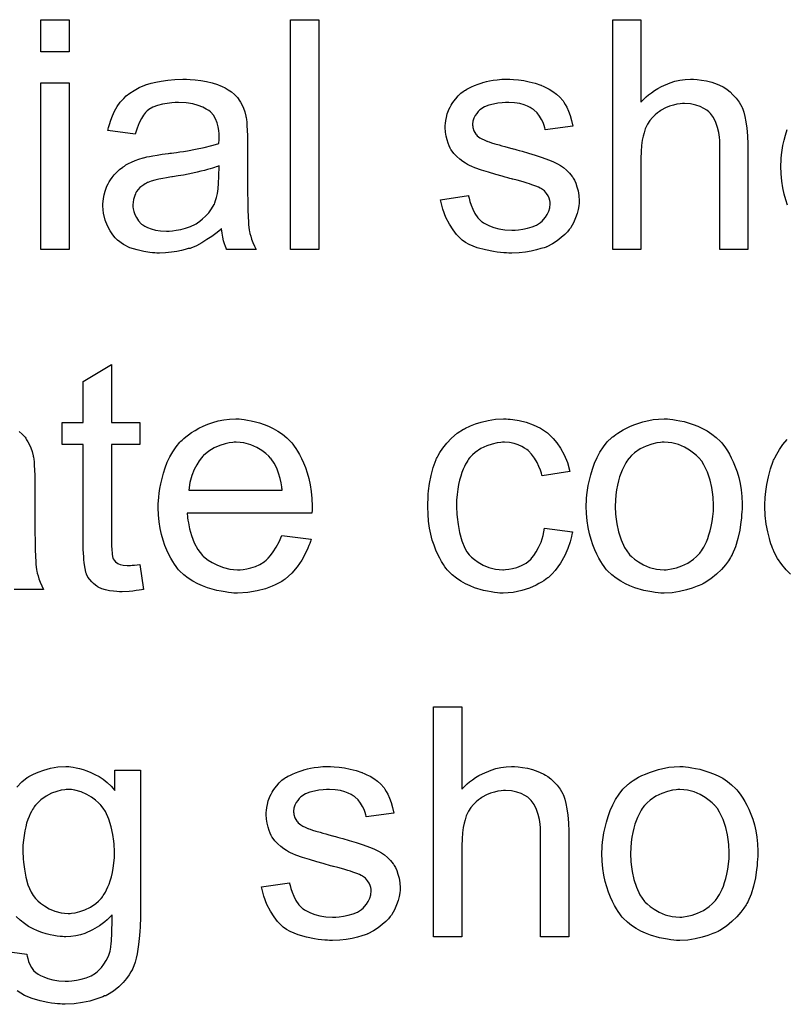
# Model space of a CAD drawing. Extents: x -1.3 to 9.2, y -4.6 to 3.5.
# Tile 94 of 215: x 5.352 to 5.619, y -2.201 to -1.858. Entities that reach past the tile are written whole.
import ezdxf

# ---------------------------------------------------------------- set-up
doc = ezdxf.new("R2010")
doc.units = 0
doc.layers.add('acc-ni-360-23-a_document', color=1, linetype='CONTINUOUS')

msp = doc.modelspace()

# ---------------------------------------------------------------- linework, layer by layer
at = {"layer": 'acc-ni-360-23-a_document', "color": 1}
for points in [[(5.369335, -1.869006), (5.3595, -1.869006), (5.3595, -1.857783), (5.369335, -1.857783), (5.369335, -1.869006)], [(5.456225, -1.937847), (5.446391, -1.937847), (5.446391, -1.857783), (5.456225, -1.857783), (5.456225, -1.937847)], [(5.568454, -1.886477), (5.56857, -1.886361), (5.568801, -1.88613), (5.569149, -1.885782), (5.569727, -1.885204), (5.570306, -1.884625), (5.571115, -1.883931), (5.572157, -1.883237), (5.573198, -1.882427), (5.574355, -1.881733), (5.575628, -1.881039), (5.578636, -1.879766), (5.580256, -1.879188), (5.581991, -1.87884), (5.583842, -1.878609), (5.585694, -1.878493), (5.586735, -1.878493), (5.588008, -1.878609), (5.589512, -1.87884), (5.591247, -1.879072), (5.593098, -1.879535), (5.59495, -1.880229), (5.596801, -1.881039), (5.597032, -1.881154), (5.597611, -1.881502), (5.598421, -1.88208), (5.599462, -1.88289), (5.600503, -1.883931), (5.60166, -1.885088), (5.602702, -1.886477), (5.603627, -1.888096), (5.603743, -1.888328), (5.603974, -1.888906), (5.604321, -1.889948), (5.604668, -1.891452), (5.605016, -1.893303), (5.605363, -1.895501), (5.605594, -1.898162), (5.60571, -1.90117), (5.60571, -1.937847), (5.595875, -1.937847), (5.595875, -1.901055), (5.595875, -1.900939), (5.595875, -1.900708), (5.595875, -1.900361), (5.595875, -1.899898), (5.59576, -1.898625), (5.595528, -1.897005), (5.595065, -1.89527), (5.594487, -1.893534), (5.593677, -1.891799), (5.592636, -1.89041), (5.59252, -1.890295), (5.592057, -1.889832), (5.591363, -1.889253), (5.590322, -1.888675), (5.589049, -1.887981), (5.587545, -1.887518), (5.585694, -1.887055), (5.583611, -1.886939), (5.582917, -1.886939), (5.582107, -1.887055), (5.58095, -1.887171), (5.579793, -1.887518), (5.578404, -1.887865), (5.577016, -1.888444), (5.575512, -1.889253), (5.575396, -1.889369), (5.574934, -1.889716), (5.574239, -1.890179), (5.573429, -1.890873), (5.572504, -1.891799), (5.571578, -1.89284), (5.570768, -1.894113), (5.570074, -1.895501), (5.569958, -1.895733), (5.569843, -1.896195), (5.569611, -1.897121), (5.569264, -1.898278), (5.568917, -1.899782), (5.568686, -1.901633), (5.56857, -1.903716), (5.568454, -1.906146), (5.568454, -1.937847), (5.55862, -1.937847), (5.55862, -1.857783), (5.568454, -1.857783), (5.568454, -1.886477)], [(5.411449, -1.878609), (5.413185, -1.878725), (5.415152, -1.878956), (5.417119, -1.879303), (5.419086, -1.879766), (5.420937, -1.880344), (5.421168, -1.88046), (5.421747, -1.880692), (5.422557, -1.881039), (5.423598, -1.881502), (5.424755, -1.882196), (5.425912, -1.88289), (5.426953, -1.883815), (5.427879, -1.884741), (5.427994, -1.884857), (5.428226, -1.885204), (5.428573, -1.885782), (5.429036, -1.886477), (5.429614, -1.887518), (5.430077, -1.888559), (5.43054, -1.889832), (5.430887, -1.891336), (5.430887, -1.891452), (5.431003, -1.891799), (5.431118, -1.892493), (5.431234, -1.893419), (5.431234, -1.894691), (5.43135, -1.896195), (5.431466, -1.898162), (5.431466, -1.900361), (5.431466, -1.91355), (5.431466, -1.913666), (5.431466, -1.914129), (5.431466, -1.914823), (5.431466, -1.915749), (5.431466, -1.91679), (5.431466, -1.918063), (5.431581, -1.92084), (5.431581, -1.923732), (5.431697, -1.926624), (5.431813, -1.927897), (5.431813, -1.929054), (5.431928, -1.930095), (5.432044, -1.930905), (5.432044, -1.931021), (5.43216, -1.931484), (5.432275, -1.932178), (5.432623, -1.933104), (5.432854, -1.934145), (5.433317, -1.935302), (5.433895, -1.936575), (5.434474, -1.937847), (5.424176, -1.937847), (5.424061, -1.937732), (5.423945, -1.937269), (5.423714, -1.93669), (5.423367, -1.935765), (5.423019, -1.934724), (5.422788, -1.933451), (5.422557, -1.932062), (5.422325, -1.930558), (5.422209, -1.930558), (5.422094, -1.93079), (5.4214, -1.931368), (5.420358, -1.932178), (5.41897, -1.933219), (5.417234, -1.934261), (5.415499, -1.935418), (5.413648, -1.936459), (5.411681, -1.937269), (5.411449, -1.937385), (5.410755, -1.9375), (5.409714, -1.937847), (5.408441, -1.938195), (5.406821, -1.938542), (5.40497, -1.938773), (5.402888, -1.939004), (5.400805, -1.93912), (5.399879, -1.93912), (5.399185, -1.939004), (5.398375, -1.939004), (5.39745, -1.938889), (5.395367, -1.938542), (5.393053, -1.937963), (5.390508, -1.937153), (5.388194, -1.935996), (5.386111, -1.934492), (5.38588, -1.934261), (5.385301, -1.933682), (5.384491, -1.932641), (5.383566, -1.931253), (5.38264, -1.929517), (5.38183, -1.92755), (5.381252, -1.92512), (5.381136, -1.923963), (5.38102, -1.922575), (5.38102, -1.922344), (5.38102, -1.921881), (5.381136, -1.921071), (5.381252, -1.92003), (5.381483, -1.918757), (5.38183, -1.917484), (5.382293, -1.916096), (5.382872, -1.914823), (5.382987, -1.914707), (5.383219, -1.914245), (5.383681, -1.91355), (5.38426, -1.912741), (5.384954, -1.911815), (5.38588, -1.910889), (5.386805, -1.909964), (5.387962, -1.909154), (5.388078, -1.909038), (5.388541, -1.908807), (5.389119, -1.908344), (5.390045, -1.907881), (5.391086, -1.907418), (5.392359, -1.90684), (5.393632, -1.906377), (5.395136, -1.905914), (5.395251, -1.905914), (5.395714, -1.905799), (5.396408, -1.905567), (5.397334, -1.905451), (5.398491, -1.90522), (5.399995, -1.904989), (5.401731, -1.904641), (5.403813, -1.90441), (5.403929, -1.90441), (5.404392, -1.904294), (5.40497, -1.904294), (5.40578, -1.904179), (5.406706, -1.904063), (5.407863, -1.903832), (5.409135, -1.903716), (5.410524, -1.903485), (5.413301, -1.902906), (5.416309, -1.902328), (5.41897, -1.901633), (5.420243, -1.901286), (5.4214, -1.900939), (5.4214, -1.900823), (5.4214, -1.900592), (5.421515, -1.899898), (5.421515, -1.899088), (5.421515, -1.898625), (5.421515, -1.898394), (5.421515, -1.898278), (5.421515, -1.898162), (5.421515, -1.897468), (5.4214, -1.896311), (5.421168, -1.895038), (5.420821, -1.89365), (5.420243, -1.892262), (5.419548, -1.890989), (5.418623, -1.889948), (5.418507, -1.889832), (5.417929, -1.889369), (5.417003, -1.888906), (5.415846, -1.888212), (5.414226, -1.887634), (5.412375, -1.887055), (5.410061, -1.886708), (5.4074, -1.886592), (5.406243, -1.886592), (5.405086, -1.886708), (5.403466, -1.886939), (5.401846, -1.887171), (5.400111, -1.887634), (5.398491, -1.888212), (5.397103, -1.889022), (5.396987, -1.889138), (5.396524, -1.889485), (5.395946, -1.890063), (5.395251, -1.890989), (5.394557, -1.892146), (5.393747, -1.89365), (5.393053, -1.895501), (5.392359, -1.897584), (5.382756, -1.896311), (5.382756, -1.896195), (5.382872, -1.89608), (5.382872, -1.895733), (5.382987, -1.89527), (5.383334, -1.894228), (5.383797, -1.892724), (5.384376, -1.89122), (5.38507, -1.889601), (5.385995, -1.887981), (5.387037, -1.886477), (5.387152, -1.886361), (5.387615, -1.885898), (5.388309, -1.885204), (5.389235, -1.884278), (5.390508, -1.883353), (5.392012, -1.882427), (5.393747, -1.881386), (5.395714, -1.880576), (5.39583, -1.880576), (5.395946, -1.88046), (5.396293, -1.880344), (5.396756, -1.880229), (5.397913, -1.879882), (5.399532, -1.879535), (5.401383, -1.879188), (5.403698, -1.87884), (5.406127, -1.878609), (5.408904, -1.878493), (5.410177, -1.878493), (5.411449, -1.878609)], [(5.524025, -1.878609), (5.525761, -1.878725), (5.527612, -1.878956), (5.529579, -1.879419), (5.531662, -1.879882), (5.533629, -1.880576), (5.533744, -1.880576), (5.53386, -1.880692), (5.534439, -1.880923), (5.535364, -1.881386), (5.536521, -1.881964), (5.537794, -1.882774), (5.539066, -1.8837), (5.540224, -1.884741), (5.541265, -1.885898), (5.541381, -1.886014), (5.541612, -1.886477), (5.542075, -1.887286), (5.542653, -1.888212), (5.543232, -1.889601), (5.54381, -1.891105), (5.544273, -1.89284), (5.544736, -1.894807), (5.535133, -1.89608), (5.535133, -1.895848), (5.535017, -1.895386), (5.534786, -1.894576), (5.534439, -1.893534), (5.53386, -1.892493), (5.533166, -1.891336), (5.532356, -1.890179), (5.531199, -1.889138), (5.531083, -1.889022), (5.53062, -1.888791), (5.529926, -1.888328), (5.528885, -1.887865), (5.527728, -1.887402), (5.526224, -1.886939), (5.524373, -1.886708), (5.522406, -1.886592), (5.521249, -1.886592), (5.520092, -1.886708), (5.518588, -1.886824), (5.517083, -1.887171), (5.515464, -1.887518), (5.51396, -1.888096), (5.512687, -1.888906), (5.512571, -1.889022), (5.512224, -1.889253), (5.511761, -1.889716), (5.511298, -1.89041), (5.51072, -1.891105), (5.510257, -1.89203), (5.50991, -1.893072), (5.509794, -1.894113), (5.509794, -1.894228), (5.509794, -1.89446), (5.50991, -1.894807), (5.50991, -1.89527), (5.510257, -1.896427), (5.510951, -1.897584), (5.511067, -1.897699), (5.511183, -1.897815), (5.511414, -1.898162), (5.511877, -1.898509), (5.51234, -1.898857), (5.513034, -1.899319), (5.513844, -1.899666), (5.51477, -1.900129), (5.514885, -1.900129), (5.515117, -1.900245), (5.515579, -1.900361), (5.516389, -1.900708), (5.517546, -1.901055), (5.51905, -1.901402), (5.519976, -1.901749), (5.521017, -1.90198), (5.522174, -1.902328), (5.523447, -1.902675), (5.523563, -1.902675), (5.52391, -1.90279), (5.524488, -1.902906), (5.525182, -1.903137), (5.525992, -1.903369), (5.527034, -1.9036), (5.529232, -1.904294), (5.531662, -1.904989), (5.534091, -1.905799), (5.53629, -1.906608), (5.537215, -1.906956), (5.538025, -1.907303), (5.538257, -1.907418), (5.538719, -1.90765), (5.539414, -1.907997), (5.540455, -1.908575), (5.541496, -1.90927), (5.542538, -1.910195), (5.543579, -1.911236), (5.544504, -1.912393), (5.54462, -1.912509), (5.544851, -1.912972), (5.545314, -1.913666), (5.545777, -1.914707), (5.546124, -1.91598), (5.546587, -1.917369), (5.546818, -1.918988), (5.546934, -1.92084), (5.546934, -1.921071), (5.546934, -1.921649), (5.546818, -1.922575), (5.546587, -1.923848), (5.54624, -1.925236), (5.545661, -1.92674), (5.544967, -1.928476), (5.544042, -1.930095), (5.543926, -1.930327), (5.543463, -1.93079), (5.542885, -1.9316), (5.541959, -1.932525), (5.540686, -1.933566), (5.539298, -1.934724), (5.537678, -1.935765), (5.535711, -1.936806), (5.535596, -1.936806), (5.53548, -1.936922), (5.534786, -1.937153), (5.533629, -1.9375), (5.532124, -1.937963), (5.530273, -1.938426), (5.528191, -1.938773), (5.525992, -1.939004), (5.523447, -1.93912), (5.522406, -1.93912), (5.521596, -1.939004), (5.52067, -1.939004), (5.519513, -1.938889), (5.518356, -1.938773), (5.517083, -1.938542), (5.514307, -1.937963), (5.511414, -1.937153), (5.508637, -1.935996), (5.507365, -1.935302), (5.506208, -1.934492), (5.506092, -1.934376), (5.505976, -1.934261), (5.505282, -1.933566), (5.504241, -1.932525), (5.503084, -1.930905), (5.501811, -1.928938), (5.500538, -1.926624), (5.499497, -1.923732), (5.498687, -1.920492), (5.508406, -1.918988), (5.508406, -1.919104), (5.508406, -1.91922), (5.508637, -1.919914), (5.508869, -1.921071), (5.509332, -1.922344), (5.50991, -1.923732), (5.510604, -1.925236), (5.511646, -1.92674), (5.512918, -1.928013), (5.51315, -1.928129), (5.513613, -1.928476), (5.514538, -1.928938), (5.515695, -1.929517), (5.517199, -1.930095), (5.518935, -1.930558), (5.521017, -1.930905), (5.523447, -1.931021), (5.524604, -1.931021), (5.525761, -1.930905), (5.527265, -1.930674), (5.528885, -1.930327), (5.53062, -1.929864), (5.532124, -1.929286), (5.533513, -1.92836), (5.533629, -1.928244), (5.534091, -1.927897), (5.534554, -1.927319), (5.535248, -1.926509), (5.535827, -1.925583), (5.536405, -1.924426), (5.536752, -1.923269), (5.536868, -1.921881), (5.536868, -1.921765), (5.536868, -1.921302), (5.536752, -1.920724), (5.536521, -1.919914), (5.536174, -1.919104), (5.535596, -1.918294), (5.534901, -1.917369), (5.53386, -1.916674), (5.533744, -1.916559), (5.533397, -1.916443), (5.532819, -1.916096), (5.531893, -1.915749), (5.530505, -1.915286), (5.529695, -1.914939), (5.528769, -1.914707), (5.527728, -1.91436), (5.526571, -1.914013), (5.525298, -1.913666), (5.523794, -1.913319), (5.523678, -1.913319), (5.523331, -1.913203), (5.522753, -1.913088), (5.522059, -1.912856), (5.521133, -1.912625), (5.520092, -1.912278), (5.517893, -1.911699), (5.515348, -1.910889), (5.512918, -1.910195), (5.510604, -1.909385), (5.509563, -1.908922), (5.508753, -1.908575), (5.508522, -1.90846), (5.508059, -1.908228), (5.507365, -1.907765), (5.506439, -1.907187), (5.505398, -1.906377), (5.504356, -1.905451), (5.503315, -1.90441), (5.50239, -1.903137), (5.502274, -1.903022), (5.502042, -1.902559), (5.501695, -1.901749), (5.501348, -1.900823), (5.501001, -1.899666), (5.500654, -1.898278), (5.500423, -1.89689), (5.500307, -1.89527), (5.500307, -1.895038), (5.500307, -1.894576), (5.500423, -1.893881), (5.500538, -1.89284), (5.50077, -1.891799), (5.501001, -1.890526), (5.501464, -1.889369), (5.502042, -1.888096), (5.502158, -1.887981), (5.50239, -1.887518), (5.502737, -1.886939), (5.503315, -1.88613), (5.504009, -1.88532), (5.504819, -1.884278), (5.505745, -1.883353), (5.506902, -1.882543), (5.507018, -1.882427), (5.507365, -1.882311), (5.507828, -1.881964), (5.508522, -1.881617), (5.509447, -1.881154), (5.510489, -1.880692), (5.511761, -1.880229), (5.51315, -1.879766), (5.513381, -1.87965), (5.513844, -1.879535), (5.514654, -1.879303), (5.515695, -1.879072), (5.516968, -1.87884), (5.518356, -1.878725), (5.519976, -1.878493), (5.522753, -1.878493), (5.524025, -1.878609)], [(5.369335, -1.937847), (5.3595, -1.937847), (5.3595, -1.879766), (5.369335, -1.879766), (5.369335, -1.937847)], [(5.619478, -1.922344), (5.6189, -1.920492), (5.618321, -1.918525), (5.617858, -1.916327), (5.617511, -1.914013), (5.61728, -1.911468), (5.617164, -1.908807), (5.617164, -1.908575), (5.617164, -1.908112), (5.61728, -1.907303), (5.61728, -1.906146), (5.617395, -1.904873), (5.617627, -1.903253), (5.617858, -1.901633), (5.618321, -1.899782), (5.618784, -1.897931), (5.619362, -1.895964)], [(5.421515, -1.908691), (5.4214, -1.908691), (5.421284, -1.908807), (5.420937, -1.908922), (5.420474, -1.909038), (5.419895, -1.90927), (5.419201, -1.909501), (5.418391, -1.909732), (5.417466, -1.909964), (5.416425, -1.910311), (5.415152, -1.910542), (5.413879, -1.910889), (5.412375, -1.911236), (5.410755, -1.911583), (5.409135, -1.911931), (5.407284, -1.912162), (5.405317, -1.912509), (5.405086, -1.912509), (5.404392, -1.912625), (5.403235, -1.912856), (5.401962, -1.913088), (5.400574, -1.913319), (5.399185, -1.913666), (5.397913, -1.914013), (5.396756, -1.914476), (5.39664, -1.914476), (5.396293, -1.914707), (5.39583, -1.914939), (5.395367, -1.915286), (5.393979, -1.916211), (5.392822, -1.9176), (5.392822, -1.917716), (5.39259, -1.917947), (5.392475, -1.91841), (5.392243, -1.918988), (5.392012, -1.919682), (5.39178, -1.920377), (5.391665, -1.921302), (5.391549, -1.922228), (5.391549, -1.922344), (5.391549, -1.922922), (5.391665, -1.923616), (5.391896, -1.924542), (5.392243, -1.925583), (5.392822, -1.926624), (5.393516, -1.927782), (5.394441, -1.928823), (5.394557, -1.928938), (5.39502, -1.92917), (5.395714, -1.929633), (5.39664, -1.930095), (5.397913, -1.930558), (5.399417, -1.931021), (5.401152, -1.931253), (5.403235, -1.931368), (5.40416, -1.931368), (5.405317, -1.931253), (5.40659, -1.931021), (5.40821, -1.93079), (5.40983, -1.930327), (5.411565, -1.929748), (5.413301, -1.928938), (5.413532, -1.928823), (5.413995, -1.928476), (5.414805, -1.927897), (5.41573, -1.927087), (5.416772, -1.926162), (5.417929, -1.925005), (5.418854, -1.923616), (5.41978, -1.922112), (5.419895, -1.921996), (5.420011, -1.921534), (5.420243, -1.920724), (5.42059, -1.919682), (5.420937, -1.918294), (5.421168, -1.916674), (5.421284, -1.914707), (5.4214, -1.912393), (5.421515, -1.908691)], [(5.384029, -1.998058), (5.393979, -1.998058), (5.393979, -2.005694), (5.384029, -2.005694), (5.384029, -2.039825), (5.384029, -2.040057), (5.384029, -2.04052), (5.384029, -2.041214), (5.384144, -2.042024), (5.38426, -2.043875), (5.384376, -2.044685), (5.384491, -2.045263), (5.384607, -2.045495), (5.384954, -2.045957), (5.385417, -2.046536), (5.386227, -2.047114), (5.386458, -2.04723), (5.387037, -2.047462), (5.388078, -2.047693), (5.389582, -2.047809), (5.390739, -2.047809), (5.391318, -2.047693), (5.392127, -2.047693), (5.393053, -2.047577), (5.393979, -2.047462), (5.395251, -2.056139), (5.39502, -2.056139), (5.394557, -2.056255), (5.393747, -2.05637), (5.392706, -2.056486), (5.391549, -2.056718), (5.390276, -2.056833), (5.387731, -2.056949), (5.386805, -2.056949), (5.38588, -2.056833), (5.384723, -2.056718), (5.383334, -2.056602), (5.381946, -2.056255), (5.380673, -2.055908), (5.3794, -2.055329), (5.379285, -2.055213), (5.378938, -2.054982), (5.378475, -2.054635), (5.377781, -2.054057), (5.377202, -2.053478), (5.376508, -2.052668), (5.375814, -2.051858), (5.375351, -2.050817), (5.375351, -2.050701), (5.37512, -2.050238), (5.375004, -2.049428), (5.374773, -2.048271), (5.374541, -2.046767), (5.374425, -2.045842), (5.374425, -2.044801), (5.37431, -2.043528), (5.374194, -2.042255), (5.374194, -2.040867), (5.374194, -2.039247), (5.374194, -2.005694), (5.366905, -2.005694), (5.366905, -1.998058), (5.374194, -1.998058), (5.374194, -1.983711), (5.384029, -1.97781), (5.384029, -1.998058)], [(5.429383, -1.996901), (5.430309, -1.997016), (5.431466, -1.997248), (5.432738, -1.997479), (5.434242, -1.997826), (5.435631, -1.998173), (5.437251, -1.998752), (5.438755, -1.99933), (5.440374, -2.00014), (5.441994, -2.001066), (5.443614, -2.002107), (5.445118, -2.00338), (5.446507, -2.004768), (5.446622, -2.004884), (5.446854, -2.005115), (5.447201, -2.005578), (5.447663, -2.006272), (5.448242, -2.007082), (5.44882, -2.008008), (5.449515, -2.009165), (5.450209, -2.010553), (5.450903, -2.012057), (5.451597, -2.013677), (5.452176, -2.015528), (5.452754, -2.017495), (5.453217, -2.019694), (5.453564, -2.022008), (5.453796, -2.024437), (5.453911, -2.027098), (5.453911, -2.027214), (5.453911, -2.027677), (5.453911, -2.028487), (5.453796, -2.029644), (5.410408, -2.029644), (5.410408, -2.029759), (5.410408, -2.030107), (5.410524, -2.030569), (5.410524, -2.031264), (5.41064, -2.032073), (5.410871, -2.032999), (5.411218, -2.035082), (5.411912, -2.037396), (5.412838, -2.039941), (5.41411, -2.042255), (5.41573, -2.044338), (5.415846, -2.044338), (5.415962, -2.044569), (5.416656, -2.045148), (5.417697, -2.045957), (5.419086, -2.046767), (5.420937, -2.047693), (5.423019, -2.048503), (5.425333, -2.049081), (5.426606, -2.049197), (5.427994, -2.049313), (5.42892, -2.049313), (5.429961, -2.049197), (5.431234, -2.048966), (5.432623, -2.048619), (5.434242, -2.048156), (5.435746, -2.047462), (5.437251, -2.046536), (5.437366, -2.04642), (5.437945, -2.045957), (5.438639, -2.045263), (5.439449, -2.044338), (5.440374, -2.043065), (5.441416, -2.041445), (5.442457, -2.039594), (5.443383, -2.037396), (5.453564, -2.038668), (5.453564, -2.038784), (5.453449, -2.039015), (5.453333, -2.039478), (5.453101, -2.040172), (5.452754, -2.040867), (5.452407, -2.041792), (5.451482, -2.043759), (5.450325, -2.045957), (5.448705, -2.048271), (5.446854, -2.05047), (5.44454, -2.052552), (5.444424, -2.052552), (5.444193, -2.052784), (5.443845, -2.053015), (5.443383, -2.053362), (5.442688, -2.053709), (5.441994, -2.054057), (5.441069, -2.054519), (5.440027, -2.054982), (5.43887, -2.055445), (5.437713, -2.055908), (5.434821, -2.056602), (5.431581, -2.05718), (5.427994, -2.057412), (5.426722, -2.057412), (5.425912, -2.057296), (5.424871, -2.05718), (5.423598, -2.056949), (5.422209, -2.056718), (5.420705, -2.056486), (5.417466, -2.055561), (5.41573, -2.054866), (5.41411, -2.054172), (5.412375, -2.053247), (5.410755, -2.052205), (5.409251, -2.051048), (5.407747, -2.04966), (5.407631, -2.049544), (5.4074, -2.049313), (5.407053, -2.04885), (5.40659, -2.048156), (5.406011, -2.047346), (5.405433, -2.04642), (5.404739, -2.045263), (5.404045, -2.043991), (5.40335, -2.042486), (5.402656, -2.040867), (5.402078, -2.039015), (5.401499, -2.037049), (5.401036, -2.034966), (5.400689, -2.032652), (5.400458, -2.030222), (5.400342, -2.027677), (5.400342, -2.027561), (5.400342, -2.026983), (5.400342, -2.026289), (5.400458, -2.025247), (5.400574, -2.023975), (5.400689, -2.022586), (5.400921, -2.020966), (5.401268, -2.019347), (5.402193, -2.015644), (5.402772, -2.013793), (5.403466, -2.011826), (5.404392, -2.009975), (5.405433, -2.008239), (5.40659, -2.006504), (5.407863, -2.004884), (5.407978, -2.004768), (5.40821, -2.004537), (5.408673, -2.00419), (5.409251, -2.003611), (5.409945, -2.003033), (5.410871, -2.002339), (5.411912, -2.001529), (5.413185, -2.000834), (5.414458, -2.000025), (5.415962, -1.99933), (5.417582, -1.998636), (5.419317, -1.998058), (5.421168, -1.997479), (5.423135, -1.997132), (5.425218, -1.996901), (5.427416, -1.996785), (5.428573, -1.996785), (5.429383, -1.996901)], [(5.522174, -1.996901), (5.522868, -1.996901), (5.523794, -1.997016), (5.525992, -1.997363), (5.528422, -1.997942), (5.530967, -1.998868), (5.533513, -2.000025), (5.535943, -2.001644), (5.536058, -2.001644), (5.536174, -2.001876), (5.536868, -2.00257), (5.537909, -2.003611), (5.539182, -2.005115), (5.540455, -2.006967), (5.541728, -2.009281), (5.542885, -2.011942), (5.543694, -2.015066), (5.534091, -2.01657), (5.534091, -2.016454), (5.533976, -2.016338), (5.53386, -2.015644), (5.533513, -2.014603), (5.532934, -2.01333), (5.532356, -2.011942), (5.53143, -2.010438), (5.530389, -2.009049), (5.529232, -2.007892), (5.529116, -2.007776), (5.528654, -2.007429), (5.527844, -2.006967), (5.526918, -2.006388), (5.525645, -2.00581), (5.524257, -2.005347), (5.522637, -2.005), (5.520902, -2.004884), (5.520207, -2.004884), (5.519629, -2.005), (5.518356, -2.005115), (5.516621, -2.005578), (5.51477, -2.006157), (5.512687, -2.007082), (5.51072, -2.008471), (5.509794, -2.009281), (5.508869, -2.010206), (5.508869, -2.010322), (5.508637, -2.010438), (5.508406, -2.010785), (5.508175, -2.011247), (5.507828, -2.011826), (5.507365, -2.01252), (5.507018, -2.01333), (5.506555, -2.014256), (5.506092, -2.015413), (5.505745, -2.016685), (5.505282, -2.018074), (5.504935, -2.019578), (5.504704, -2.021198), (5.504472, -2.023049), (5.504241, -2.025016), (5.504241, -2.027098), (5.504241, -2.027214), (5.504241, -2.027561), (5.504241, -2.028255), (5.504356, -2.02895), (5.504356, -2.029991), (5.504472, -2.031032), (5.504819, -2.033578), (5.505282, -2.036354), (5.506092, -2.039247), (5.507133, -2.041792), (5.507828, -2.043065), (5.508637, -2.044106), (5.508869, -2.044338), (5.509447, -2.044916), (5.510489, -2.045726), (5.511761, -2.046652), (5.513497, -2.047693), (5.515464, -2.048503), (5.517778, -2.049081), (5.51905, -2.049197), (5.520323, -2.049313), (5.520555, -2.049313), (5.521249, -2.049197), (5.522406, -2.049081), (5.523678, -2.04885), (5.525182, -2.048503), (5.526802, -2.047809), (5.528422, -2.046999), (5.529926, -2.045842), (5.530158, -2.045726), (5.530505, -2.045148), (5.531199, -2.044338), (5.532009, -2.043065), (5.532819, -2.041561), (5.533744, -2.03971), (5.534439, -2.037396), (5.534901, -2.03485), (5.54462, -2.036123), (5.54462, -2.036239), (5.544504, -2.036586), (5.544389, -2.037049), (5.544273, -2.037743), (5.544042, -2.038668), (5.54381, -2.039594), (5.543, -2.041908), (5.541959, -2.044338), (5.540455, -2.046999), (5.538604, -2.049544), (5.537562, -2.050701), (5.536405, -2.051858), (5.53629, -2.051974), (5.536058, -2.05209), (5.535711, -2.052321), (5.535248, -2.052668), (5.53467, -2.053131), (5.53386, -2.053594), (5.532934, -2.054057), (5.532009, -2.054635), (5.529695, -2.055676), (5.526918, -2.056486), (5.52391, -2.05718), (5.522174, -2.057296), (5.520439, -2.057412), (5.519282, -2.057412), (5.518472, -2.057296), (5.517431, -2.05718), (5.516274, -2.056949), (5.515001, -2.056718), (5.513613, -2.056486), (5.510489, -2.055561), (5.508984, -2.054866), (5.507365, -2.054172), (5.505745, -2.053247), (5.504241, -2.052205), (5.502737, -2.051048), (5.501348, -2.04966), (5.501233, -2.049544), (5.501001, -2.049313), (5.500654, -2.04885), (5.500191, -2.048271), (5.499729, -2.047462), (5.499034, -2.04642), (5.498456, -2.045263), (5.497762, -2.043991), (5.497067, -2.042486), (5.496489, -2.040751), (5.495795, -2.039015), (5.495332, -2.036933), (5.494869, -2.03485), (5.494522, -2.032421), (5.494291, -2.029991), (5.494175, -2.02733), (5.494175, -2.027214), (5.494175, -2.026867), (5.494175, -2.026404), (5.494175, -2.02571), (5.494291, -2.0249), (5.494291, -2.023975), (5.494406, -2.022933), (5.494522, -2.021776), (5.494869, -2.019231), (5.495448, -2.016454), (5.496142, -2.013677), (5.497183, -2.0109), (5.497183, -2.010785), (5.497299, -2.010553), (5.49753, -2.010206), (5.497762, -2.009743), (5.498456, -2.008471), (5.499497, -2.006967), (5.500886, -2.005231), (5.502505, -2.003496), (5.504472, -2.00176), (5.506671, -2.000372), (5.506786, -2.000372), (5.507018, -2.000256), (5.507365, -2.000025), (5.507828, -1.999793), (5.508406, -1.999562), (5.5091, -1.999215), (5.510836, -1.998521), (5.512803, -1.997942), (5.515232, -1.997363), (5.517778, -1.996901), (5.520555, -1.996785), (5.52148, -1.996785), (5.522174, -1.996901)], [(5.57852, -1.996901), (5.579561, -1.997016), (5.580718, -1.997248), (5.581991, -1.997479), (5.583495, -1.997711), (5.586619, -1.998752), (5.588239, -1.99933), (5.589859, -2.00014), (5.591479, -2.00095), (5.593098, -2.002107), (5.594602, -2.003264), (5.596107, -2.004653), (5.596222, -2.004768), (5.596454, -2.005), (5.596801, -2.005463), (5.597264, -2.006041), (5.597842, -2.006851), (5.598536, -2.007892), (5.59923, -2.009049), (5.599925, -2.010322), (5.600619, -2.01171), (5.601313, -2.013446), (5.602007, -2.015181), (5.602586, -2.017148), (5.603049, -2.019231), (5.603396, -2.021429), (5.603627, -2.023743), (5.603743, -2.026289), (5.603743, -2.026404), (5.603743, -2.026751), (5.603743, -2.02733), (5.603743, -2.02814), (5.603627, -2.029065), (5.603511, -2.030222), (5.603511, -2.031379), (5.60328, -2.032652), (5.602933, -2.035544), (5.602239, -2.038437), (5.601429, -2.04133), (5.600272, -2.043991), (5.600272, -2.044106), (5.600156, -2.044222), (5.599925, -2.044569), (5.599693, -2.045032), (5.598883, -2.046189), (5.597842, -2.047577), (5.596454, -2.049197), (5.594718, -2.050817), (5.592751, -2.052437), (5.590437, -2.053941), (5.590322, -2.053941), (5.590206, -2.054057), (5.589859, -2.054288), (5.58928, -2.054519), (5.588702, -2.054751), (5.588008, -2.054982), (5.586272, -2.055676), (5.584305, -2.056255), (5.581876, -2.056833), (5.57933, -2.057296), (5.576553, -2.057412), (5.575396, -2.057412), (5.574471, -2.057296), (5.573429, -2.05718), (5.572272, -2.056949), (5.570884, -2.056718), (5.569496, -2.056486), (5.566372, -2.055561), (5.564636, -2.054866), (5.563016, -2.054172), (5.561397, -2.053247), (5.559777, -2.052205), (5.558273, -2.051048), (5.556769, -2.04966), (5.556653, -2.049544), (5.556422, -2.049313), (5.556074, -2.04885), (5.555612, -2.048156), (5.555033, -2.047346), (5.554455, -2.04642), (5.55376, -2.045263), (5.553066, -2.043875), (5.552372, -2.042371), (5.551678, -2.040635), (5.551099, -2.038784), (5.550521, -2.036817), (5.550058, -2.034619), (5.549711, -2.032305), (5.54948, -2.029759), (5.549364, -2.027098), (5.549364, -2.026867), (5.549364, -2.026404), (5.54948, -2.025594), (5.54948, -2.024437), (5.549595, -2.023165), (5.549827, -2.021545), (5.550058, -2.019925), (5.550521, -2.018074), (5.550984, -2.016223), (5.551562, -2.014256), (5.552256, -2.012173), (5.553182, -2.010206), (5.554108, -2.008355), (5.55538, -2.006504), (5.556653, -2.004768), (5.558273, -2.003264), (5.558388, -2.003149), (5.55862, -2.003033), (5.559083, -2.002686), (5.559661, -2.002223), (5.560355, -2.00176), (5.561281, -2.001182), (5.562207, -2.000603), (5.563364, -2.000025), (5.564636, -1.999446), (5.566025, -1.998868), (5.569149, -1.997826), (5.572735, -1.997016), (5.574586, -1.996901), (5.576553, -1.996785), (5.57771, -1.996785), (5.57852, -1.996901)], [(5.351864, -2.001182), (5.352905, -2.002107), (5.353831, -2.003033), (5.353947, -2.003149), (5.354178, -2.003496), (5.354525, -2.004074), (5.354988, -2.004768), (5.355566, -2.00581), (5.356029, -2.006851), (5.356492, -2.008124), (5.356839, -2.009628), (5.356839, -2.009743), (5.356955, -2.010091), (5.35707, -2.010785), (5.357186, -2.01171), (5.357186, -2.012983), (5.357302, -2.014487), (5.357417, -2.016454), (5.357417, -2.018652), (5.357417, -2.031842), (5.357417, -2.031958), (5.357417, -2.032421), (5.357417, -2.033115), (5.357417, -2.03404), (5.357417, -2.035082), (5.357417, -2.036354), (5.357533, -2.039131), (5.357533, -2.042024), (5.357649, -2.044916), (5.357765, -2.046189), (5.357765, -2.047346), (5.35788, -2.048387), (5.357996, -2.049197), (5.357996, -2.049313), (5.358112, -2.049776), (5.358227, -2.05047), (5.358574, -2.051395), (5.358806, -2.052437), (5.359269, -2.053594), (5.359847, -2.054866), (5.360426, -2.056139), (5.350128, -2.056139)], [(5.427532, -2.004884), (5.426837, -2.004884), (5.426375, -2.005), (5.425102, -2.005115), (5.423598, -2.005463), (5.421747, -2.006041), (5.41978, -2.006851), (5.417929, -2.008008), (5.416077, -2.009512), (5.415846, -2.009743), (5.415383, -2.010322), (5.414573, -2.011363), (5.413763, -2.012752), (5.412838, -2.014371), (5.412028, -2.016454), (5.411334, -2.018884), (5.410987, -2.021545), (5.443498, -2.021545), (5.443498, -2.021429), (5.443498, -2.021198), (5.443383, -2.020851), (5.443383, -2.020388), (5.443151, -2.018999), (5.442804, -2.017495), (5.442226, -2.015644), (5.441647, -2.013909), (5.440721, -2.012173), (5.43968, -2.010669), (5.43968, -2.010553), (5.439449, -2.010438), (5.43887, -2.009743), (5.437829, -2.008818), (5.436441, -2.007776), (5.434705, -2.006735), (5.432623, -2.00581), (5.430193, -2.005115), (5.42892, -2.005), (5.427532, -2.004884)], [(5.576553, -2.004884), (5.575859, -2.004884), (5.575281, -2.005), (5.574008, -2.005115), (5.572272, -2.005578), (5.570306, -2.006272), (5.568223, -2.007198), (5.566256, -2.008586), (5.565215, -2.009512), (5.564289, -2.010438), (5.564289, -2.010553), (5.564058, -2.010669), (5.563826, -2.011016), (5.563479, -2.011479), (5.563132, -2.012057), (5.562785, -2.012752), (5.562322, -2.013677), (5.561859, -2.014603), (5.561397, -2.01576), (5.560934, -2.016917), (5.560587, -2.018305), (5.56024, -2.019809), (5.559892, -2.021429), (5.559661, -2.023165), (5.559545, -2.025131), (5.55943, -2.027098), (5.55943, -2.027214), (5.55943, -2.027561), (5.55943, -2.02814), (5.559545, -2.02895), (5.559545, -2.029875), (5.559661, -2.030917), (5.560008, -2.033346), (5.560587, -2.036123), (5.561512, -2.0389), (5.562669, -2.041561), (5.563479, -2.042718), (5.564289, -2.043875), (5.564405, -2.043875), (5.56452, -2.044106), (5.565215, -2.044685), (5.566256, -2.04561), (5.567644, -2.046536), (5.56938, -2.047577), (5.571462, -2.048503), (5.573892, -2.049081), (5.575165, -2.049197), (5.576553, -2.049313), (5.577248, -2.049313), (5.577826, -2.049197), (5.579099, -2.048966), (5.580834, -2.048619), (5.582685, -2.047924), (5.584768, -2.046999), (5.586735, -2.04561), (5.587776, -2.044685), (5.588702, -2.043759), (5.588818, -2.043643), (5.588933, -2.043528), (5.589165, -2.043181), (5.589512, -2.042718), (5.589859, -2.042139), (5.590322, -2.041445), (5.590784, -2.04052), (5.591247, -2.039594), (5.59171, -2.038437), (5.592057, -2.037164), (5.59252, -2.035776), (5.592867, -2.034272), (5.593214, -2.032536), (5.593445, -2.030801), (5.593677, -2.028834), (5.593677, -2.026751), (5.593677, -2.026636), (5.593677, -2.026289), (5.593677, -2.02571), (5.593561, -2.025016), (5.593561, -2.02409), (5.593445, -2.023049), (5.593098, -2.020619), (5.59252, -2.018074), (5.591594, -2.015297), (5.590322, -2.012752), (5.589627, -2.011479), (5.588702, -2.010438), (5.588702, -2.010322), (5.58847, -2.010206), (5.587776, -2.009512), (5.586735, -2.008702), (5.585346, -2.007661), (5.583611, -2.00662), (5.581528, -2.005694), (5.579214, -2.005115), (5.577942, -2.005), (5.576553, -2.004884)], [(5.620519, -2.050817), (5.619015, -2.049313), (5.617511, -2.047462), (5.616007, -2.045379), (5.614734, -2.042949), (5.614734, -2.042834), (5.614619, -2.042602), (5.614503, -2.042255), (5.614271, -2.041792), (5.61404, -2.041098), (5.613693, -2.040288), (5.613462, -2.039478), (5.61323, -2.038437), (5.612652, -2.036123), (5.612073, -2.033462), (5.611726, -2.030454), (5.61161, -2.027214), (5.61161, -2.027098), (5.61161, -2.026867), (5.61161, -2.026404), (5.61161, -2.02571), (5.611726, -2.025016), (5.611726, -2.02409), (5.611958, -2.022008), (5.612305, -2.019578), (5.612883, -2.016917), (5.613577, -2.01414), (5.614503, -2.011479), (5.614503, -2.011363), (5.614619, -2.011132), (5.61485, -2.010785), (5.615081, -2.010322), (5.615776, -2.009049), (5.616701, -2.007429), (5.617858, -2.005694), (5.619362, -2.003958)], [(5.506092, -2.125721), (5.506208, -2.125605), (5.506439, -2.125374), (5.506786, -2.125027), (5.507365, -2.124448), (5.507943, -2.12387), (5.508753, -2.123176), (5.509794, -2.122481), (5.510836, -2.121672), (5.511993, -2.120977), (5.513265, -2.120283), (5.516274, -2.11901), (5.517893, -2.118432), (5.519629, -2.118085), (5.52148, -2.117854), (5.523331, -2.117738), (5.524373, -2.117738), (5.525645, -2.117854), (5.527149, -2.118085), (5.528885, -2.118316), (5.530736, -2.118779), (5.532587, -2.119473), (5.534439, -2.120283), (5.53467, -2.120399), (5.535248, -2.120746), (5.536058, -2.121325), (5.5371, -2.122134), (5.538141, -2.123176), (5.539298, -2.124333), (5.540339, -2.125721), (5.541265, -2.127341), (5.541381, -2.127572), (5.541612, -2.128151), (5.541959, -2.129192), (5.542306, -2.130696), (5.542653, -2.132547), (5.543, -2.134746), (5.543232, -2.137407), (5.543347, -2.140415), (5.543347, -2.177092), (5.533513, -2.177092), (5.533513, -2.140299), (5.533513, -2.140184), (5.533513, -2.139952), (5.533513, -2.139605), (5.533513, -2.139142), (5.533397, -2.13787), (5.533166, -2.13625), (5.532703, -2.134514), (5.532124, -2.132779), (5.531315, -2.131043), (5.530273, -2.129655), (5.530158, -2.129539), (5.529695, -2.129076), (5.529001, -2.128498), (5.527959, -2.127919), (5.526687, -2.127225), (5.525182, -2.126762), (5.523331, -2.1263), (5.521249, -2.126184), (5.520555, -2.126184), (5.519745, -2.1263), (5.518588, -2.126415), (5.517431, -2.126762), (5.516042, -2.12711), (5.514654, -2.127688), (5.51315, -2.128498), (5.513034, -2.128614), (5.512571, -2.128961), (5.511877, -2.129423), (5.511067, -2.130118), (5.510141, -2.131043), (5.509216, -2.132085), (5.508406, -2.133357), (5.507712, -2.134746), (5.507596, -2.134977), (5.50748, -2.13544), (5.507249, -2.136365), (5.506902, -2.137523), (5.506555, -2.139027), (5.506323, -2.140878), (5.506208, -2.14296), (5.506092, -2.14539), (5.506092, -2.177092), (5.496257, -2.177092), (5.496257, -2.097028), (5.506092, -2.097028), (5.506092, -2.125721)], [(5.351054, -2.125027), (5.352789, -2.123176), (5.354756, -2.121672), (5.354872, -2.121672), (5.354988, -2.121556), (5.355335, -2.121325), (5.355798, -2.121093), (5.356955, -2.120399), (5.358574, -2.119705), (5.360541, -2.11901), (5.362855, -2.118316), (5.365401, -2.117854), (5.368178, -2.117738), (5.369219, -2.117738), (5.369913, -2.117854)], [(5.369913, -2.117854), (5.370723, -2.117969), (5.371764, -2.118201), (5.372921, -2.118432), (5.374194, -2.118779), (5.375467, -2.119242), (5.376855, -2.11982), (5.378243, -2.120515), (5.379748, -2.121325), (5.381136, -2.12225), (5.382524, -2.123407), (5.383913, -2.12468), (5.385185, -2.126184), (5.385185, -2.11901), (5.39421, -2.11901), (5.39421, -2.169224), (5.39421, -2.16934), (5.39421, -2.169803), (5.39421, -2.170497), (5.39421, -2.171423), (5.394094, -2.172464), (5.394094, -2.173737), (5.393979, -2.175125), (5.393863, -2.176629), (5.393516, -2.179753), (5.393053, -2.182993), (5.392706, -2.184497), (5.392359, -2.185885), (5.391896, -2.187158), (5.391433, -2.188315), (5.391433, -2.18843), (5.391318, -2.188546), (5.390855, -2.18924), (5.390276, -2.190282), (5.389351, -2.191554), (5.388078, -2.192943), (5.386574, -2.194447), (5.384723, -2.195951), (5.38264, -2.197224), (5.382524, -2.197224), (5.382409, -2.197339), (5.382062, -2.197571), (5.381599, -2.197686), (5.38102, -2.198034), (5.380326, -2.198265), (5.378591, -2.198843), (5.376508, -2.199538), (5.373963, -2.200001), (5.37107, -2.200463), (5.367946, -2.200579), (5.366905, -2.200579), (5.366211, -2.200463), (5.365285, -2.200463), (5.364359, -2.200348), (5.363203, -2.200232), (5.36193, -2.200001), (5.359269, -2.199422), (5.356492, -2.198612), (5.353715, -2.197455), (5.35117, -2.195835)], [(5.461663, -2.117854), (5.463399, -2.117969), (5.46525, -2.118201), (5.467217, -2.118663), (5.469299, -2.119126), (5.471266, -2.11982), (5.471382, -2.11982), (5.471498, -2.119936), (5.472076, -2.120168), (5.473002, -2.12063), (5.474159, -2.121209), (5.475431, -2.122019), (5.476704, -2.122944), (5.477861, -2.123986), (5.478903, -2.125143), (5.479018, -2.125258), (5.47925, -2.125721), (5.479712, -2.126531), (5.480291, -2.127457), (5.480869, -2.128845), (5.481448, -2.130349), (5.481911, -2.132085), (5.482373, -2.134052), (5.47277, -2.135324), (5.47277, -2.135093), (5.472655, -2.13463), (5.472423, -2.13382), (5.472076, -2.132779), (5.471498, -2.131738), (5.470803, -2.130581), (5.469994, -2.129423), (5.468837, -2.128382), (5.468721, -2.128267), (5.468258, -2.128035), (5.467564, -2.127572), (5.466523, -2.12711), (5.465366, -2.126647), (5.463861, -2.126184), (5.46201, -2.125952), (5.460043, -2.125837), (5.458886, -2.125837), (5.457729, -2.125952), (5.456225, -2.126068), (5.454721, -2.126415), (5.453101, -2.126762), (5.451597, -2.127341), (5.450325, -2.128151), (5.450209, -2.128267), (5.449862, -2.128498), (5.449399, -2.128961), (5.448936, -2.129655), (5.448358, -2.130349), (5.447895, -2.131275), (5.447548, -2.132316), (5.447432, -2.133357), (5.447432, -2.133473), (5.447432, -2.133704), (5.447548, -2.134052), (5.447548, -2.134514), (5.447895, -2.135671), (5.448589, -2.136828), (5.448705, -2.136944), (5.44882, -2.13706), (5.449052, -2.137407), (5.449515, -2.137754), (5.449977, -2.138101), (5.450672, -2.138564), (5.451482, -2.138911), (5.452407, -2.139374), (5.452523, -2.139374), (5.452754, -2.139489), (5.453217, -2.139605), (5.454027, -2.139952), (5.455184, -2.140299), (5.456688, -2.140646), (5.457614, -2.140994), (5.458655, -2.141225), (5.459812, -2.141572), (5.461085, -2.141919), (5.4612, -2.141919), (5.461547, -2.142035), (5.462126, -2.142151), (5.46282, -2.142382), (5.46363, -2.142613), (5.464671, -2.142845), (5.46687, -2.143539), (5.469299, -2.144233), (5.471729, -2.145043), (5.473927, -2.145853), (5.474853, -2.1462), (5.475663, -2.146547), (5.475894, -2.146663), (5.476357, -2.146894), (5.477051, -2.147241), (5.478093, -2.14782), (5.479134, -2.148514), (5.480175, -2.14944), (5.481217, -2.150481), (5.482142, -2.151638), (5.482258, -2.151754), (5.482489, -2.152216), (5.482952, -2.152911), (5.483415, -2.153952), (5.483762, -2.155225), (5.484225, -2.156613), (5.484456, -2.158233), (5.484572, -2.160084), (5.484572, -2.160315), (5.484572, -2.160894), (5.484456, -2.16182), (5.484225, -2.163092), (5.483878, -2.164481), (5.483299, -2.165985), (5.482605, -2.16772), (5.481679, -2.16934), (5.481564, -2.169571), (5.481101, -2.170034), (5.480522, -2.170844), (5.479597, -2.17177), (5.478324, -2.172811), (5.476936, -2.173968), (5.475316, -2.175009), (5.473349, -2.176051), (5.473233, -2.176051), (5.473118, -2.176166), (5.472423, -2.176398), (5.471266, -2.176745), (5.469762, -2.177208), (5.467911, -2.17767), (5.465828, -2.178017), (5.46363, -2.178249), (5.461085, -2.178365), (5.460043, -2.178365), (5.459234, -2.178249), (5.458308, -2.178249), (5.457151, -2.178133), (5.455994, -2.178017), (5.454721, -2.177786), (5.451944, -2.177208), (5.449052, -2.176398), (5.446275, -2.175241), (5.445002, -2.174546), (5.443845, -2.173737), (5.44373, -2.173621), (5.443614, -2.173505), (5.44292, -2.172811), (5.441878, -2.17177), (5.440721, -2.17015), (5.439449, -2.168183), (5.438176, -2.165869), (5.437135, -2.162977), (5.436325, -2.159737), (5.446044, -2.158233), (5.446044, -2.158349), (5.446044, -2.158464), (5.446275, -2.159158), (5.446507, -2.160315), (5.446969, -2.161588), (5.447548, -2.162977), (5.448242, -2.164481), (5.449283, -2.165985), (5.450556, -2.167257), (5.450787, -2.167373), (5.45125, -2.16772), (5.452176, -2.168183), (5.453333, -2.168762), (5.454837, -2.16934), (5.456572, -2.169803), (5.458655, -2.17015), (5.461085, -2.170266), (5.462242, -2.170266), (5.463399, -2.17015), (5.464903, -2.169919), (5.466523, -2.169571), (5.468258, -2.169109), (5.469762, -2.16853), (5.471151, -2.167604), (5.471266, -2.167489), (5.471729, -2.167142), (5.472192, -2.166563), (5.472886, -2.165753), (5.473465, -2.164828), (5.474043, -2.163671), (5.47439, -2.162514), (5.474506, -2.161125), (5.474506, -2.16101), (5.474506, -2.160547), (5.47439, -2.159968), (5.474159, -2.159158), (5.473812, -2.158349), (5.473233, -2.157539), (5.472539, -2.156613), (5.471498, -2.155919), (5.471382, -2.155803), (5.471035, -2.155687), (5.470456, -2.15534), (5.469531, -2.154993), (5.468142, -2.15453), (5.467333, -2.154183), (5.466407, -2.153952), (5.465366, -2.153605), (5.464209, -2.153258), (5.462936, -2.152911), (5.461432, -2.152564), (5.461316, -2.152564), (5.460969, -2.152448), (5.460391, -2.152332), (5.459696, -2.152101), (5.458771, -2.151869), (5.457729, -2.151522), (5.455531, -2.150944), (5.452986, -2.150134), (5.450556, -2.14944), (5.448242, -2.14863), (5.447201, -2.148167), (5.446391, -2.14782), (5.446159, -2.147704), (5.445697, -2.147473), (5.445002, -2.14701), (5.444077, -2.146431), (5.443035, -2.145622), (5.441994, -2.144696), (5.440953, -2.143655), (5.440027, -2.142382), (5.439912, -2.142266), (5.43968, -2.141803), (5.439333, -2.140994), (5.438986, -2.140068), (5.438639, -2.138911), (5.438292, -2.137523), (5.43806, -2.136134), (5.437945, -2.134514), (5.437945, -2.134283), (5.437945, -2.13382), (5.43806, -2.133126), (5.438176, -2.132085), (5.438408, -2.131043), (5.438639, -2.129771), (5.439102, -2.128614), (5.43968, -2.127341), (5.439796, -2.127225), (5.440027, -2.126762), (5.440374, -2.126184), (5.440953, -2.125374), (5.441647, -2.124564), (5.442457, -2.123523), (5.443383, -2.122597), (5.44454, -2.121787), (5.444655, -2.121672), (5.445002, -2.121556), (5.445465, -2.121209), (5.446159, -2.120862), (5.447085, -2.120399), (5.448126, -2.119936), (5.449399, -2.119473), (5.450787, -2.11901), (5.451019, -2.118895), (5.451482, -2.118779), (5.452292, -2.118548), (5.453333, -2.118316), (5.454605, -2.118085), (5.455994, -2.117969), (5.457614, -2.117738), (5.460391, -2.117738), (5.461663, -2.117854)], [(5.583958, -2.117854), (5.584999, -2.117969), (5.586156, -2.118201), (5.587429, -2.118432), (5.588933, -2.118663), (5.592057, -2.119705), (5.593677, -2.120283), (5.595297, -2.121093), (5.596917, -2.121903), (5.598536, -2.12306), (5.60004, -2.124217), (5.601544, -2.125605), (5.60166, -2.125721), (5.601892, -2.125952), (5.602239, -2.126415), (5.602702, -2.126994), (5.60328, -2.127804), (5.603974, -2.128845), (5.604668, -2.130002), (5.605363, -2.131275), (5.606057, -2.132663), (5.606751, -2.134399), (5.607445, -2.136134), (5.608024, -2.138101), (5.608486, -2.140184), (5.608834, -2.142382), (5.609065, -2.144696), (5.609181, -2.147241), (5.609181, -2.147357), (5.609181, -2.147704), (5.609181, -2.148283), (5.609181, -2.149093), (5.609065, -2.150018), (5.608949, -2.151175), (5.608949, -2.152332), (5.608718, -2.153605), (5.608371, -2.156497), (5.607677, -2.15939), (5.606867, -2.162282), (5.60571, -2.164943), (5.60571, -2.165059), (5.605594, -2.165175), (5.605363, -2.165522), (5.605131, -2.165985), (5.604321, -2.167142), (5.60328, -2.16853), (5.601892, -2.17015), (5.600156, -2.17177), (5.598189, -2.17339), (5.595875, -2.174894), (5.59576, -2.174894), (5.595644, -2.175009), (5.595297, -2.175241), (5.594718, -2.175472), (5.59414, -2.175704), (5.593445, -2.175935), (5.59171, -2.176629), (5.589743, -2.177208), (5.587313, -2.177786), (5.584768, -2.178249), (5.581991, -2.178365), (5.580834, -2.178365), (5.579909, -2.178249), (5.578867, -2.178133), (5.57771, -2.177902), (5.576322, -2.17767), (5.574934, -2.177439), (5.57181, -2.176513), (5.570074, -2.175819), (5.568454, -2.175125), (5.566834, -2.174199), (5.565215, -2.173158), (5.563711, -2.172001), (5.562207, -2.170613), (5.562091, -2.170497), (5.561859, -2.170266), (5.561512, -2.169803), (5.56105, -2.169109), (5.560471, -2.168299), (5.559892, -2.167373), (5.559198, -2.166216), (5.558504, -2.164828), (5.55781, -2.163324), (5.557116, -2.161588), (5.556537, -2.159737), (5.555959, -2.15777), (5.555496, -2.155572), (5.555149, -2.153258), (5.554917, -2.150712), (5.554802, -2.148051), (5.554802, -2.14782), (5.554802, -2.147357), (5.554917, -2.146547), (5.554917, -2.14539), (5.555033, -2.144117), (5.555265, -2.142498), (5.555496, -2.140878), (5.555959, -2.139027), (5.556422, -2.137175), (5.557, -2.135209), (5.557694, -2.133126), (5.55862, -2.131159), (5.559545, -2.129308), (5.560818, -2.127457), (5.562091, -2.125721), (5.563711, -2.124217), (5.563826, -2.124101), (5.564058, -2.123986), (5.56452, -2.123639), (5.565099, -2.123176), (5.565793, -2.122713), (5.566719, -2.122134), (5.567644, -2.121556), (5.568801, -2.120977), (5.570074, -2.120399), (5.571462, -2.11982), (5.574586, -2.118779), (5.578173, -2.117969), (5.580024, -2.117854), (5.581991, -2.117738), (5.583148, -2.117738), (5.583958, -2.117854)], [(5.370145, -2.125837), (5.368293, -2.125837), (5.367831, -2.125952), (5.366558, -2.126068), (5.365054, -2.126531), (5.363203, -2.12711), (5.361351, -2.128151), (5.3595, -2.129423), (5.358574, -2.130349), (5.357649, -2.131275), (5.357649, -2.13139), (5.357417, -2.131506), (5.357186, -2.131853), (5.356955, -2.132316), (5.356608, -2.132779), (5.356261, -2.133473), (5.355798, -2.134283), (5.355451, -2.135209), (5.354988, -2.13625), (5.354525, -2.137523), (5.354178, -2.138795), (5.353831, -2.140184), (5.353599, -2.141803), (5.353368, -2.143423), (5.353137, -2.145159), (5.353137, -2.147126), (5.353137, -2.147241), (5.353137, -2.147588), (5.353137, -2.148167), (5.353252, -2.148977), (5.353252, -2.149902), (5.353368, -2.151059), (5.353715, -2.153489), (5.354294, -2.156266), (5.354988, -2.158927), (5.356145, -2.161588), (5.356839, -2.162745), (5.357649, -2.163786), (5.35788, -2.164018), (5.358459, -2.164596), (5.359384, -2.165406), (5.360773, -2.166332), (5.362393, -2.167373), (5.364359, -2.168183), (5.366558, -2.168762), (5.367715, -2.168877), (5.368988, -2.168993), (5.369682, -2.168993), (5.370145, -2.168877), (5.371417, -2.168762), (5.373037, -2.168299), (5.374773, -2.16772), (5.376739, -2.166795), (5.378591, -2.165522), (5.379516, -2.164712), (5.380442, -2.163786), (5.380442, -2.163671), (5.380673, -2.163555), (5.380905, -2.163208), (5.381136, -2.162745), (5.381483, -2.162282), (5.381946, -2.161588), (5.382293, -2.160778), (5.382756, -2.159737), (5.383219, -2.158696), (5.383566, -2.157539), (5.384029, -2.15615), (5.384376, -2.154646), (5.384607, -2.153142), (5.384838, -2.151407), (5.38507, -2.14944), (5.38507, -2.147473), (5.38507, -2.147357), (5.38507, -2.14701), (5.38507, -2.146431), (5.384954, -2.145737), (5.384954, -2.144812), (5.384838, -2.14377), (5.384491, -2.141456), (5.383913, -2.138795), (5.383103, -2.136134), (5.381946, -2.133473), (5.381136, -2.132316), (5.380326, -2.131275), (5.380326, -2.131159), (5.380095, -2.131043), (5.379516, -2.130465), (5.378475, -2.129539), (5.377087, -2.128498), (5.375467, -2.127572), (5.3735, -2.126647), (5.371301, -2.126068), (5.370145, -2.125837)], [(5.581991, -2.125837), (5.581297, -2.125837), (5.580718, -2.125952), (5.579446, -2.126068), (5.57771, -2.126531), (5.575743, -2.127225), (5.573661, -2.128151), (5.571694, -2.129539), (5.570653, -2.130465), (5.569727, -2.13139), (5.569727, -2.131506), (5.569496, -2.131622), (5.569264, -2.131969), (5.568917, -2.132432), (5.56857, -2.13301), (5.568223, -2.133704), (5.56776, -2.13463), (5.567297, -2.135556), (5.566834, -2.136713), (5.566372, -2.13787), (5.566025, -2.139258), (5.565677, -2.140762), (5.56533, -2.142382), (5.565099, -2.144117), (5.564983, -2.146084), (5.564868, -2.148051), (5.564868, -2.148167), (5.564868, -2.148514), (5.564868, -2.149093), (5.564983, -2.149902), (5.564983, -2.150828), (5.565099, -2.151869), (5.565446, -2.154299), (5.566025, -2.157076), (5.56695, -2.159853), (5.568107, -2.162514), (5.568917, -2.163671), (5.569727, -2.164828), (5.569843, -2.164828), (5.569958, -2.165059), (5.570653, -2.165638), (5.571694, -2.166563), (5.573082, -2.167489), (5.574818, -2.16853), (5.5769, -2.169456), (5.57933, -2.170034), (5.580603, -2.17015), (5.581991, -2.170266), (5.582685, -2.170266), (5.583264, -2.17015), (5.584537, -2.169919), (5.586272, -2.169571), (5.588123, -2.168877), (5.590206, -2.167952), (5.592173, -2.166563), (5.593214, -2.165638), (5.59414, -2.164712), (5.594255, -2.164596), (5.594371, -2.164481), (5.594602, -2.164133), (5.59495, -2.163671), (5.595297, -2.163092), (5.59576, -2.162398), (5.596222, -2.161472), (5.596685, -2.160547), (5.597148, -2.15939), (5.597495, -2.158117), (5.597958, -2.156729), (5.598305, -2.155225), (5.598652, -2.153489), (5.598883, -2.151754), (5.599115, -2.149787), (5.599115, -2.147704), (5.599115, -2.147588), (5.599115, -2.147241), (5.599115, -2.146663), (5.598999, -2.145969), (5.598999, -2.145043), (5.598883, -2.144002), (5.598536, -2.141572), (5.597958, -2.139027), (5.597032, -2.13625), (5.59576, -2.133704), (5.595065, -2.132432), (5.59414, -2.13139), (5.59414, -2.131275), (5.593908, -2.131159), (5.593214, -2.130465), (5.592173, -2.129655), (5.590784, -2.128614), (5.589049, -2.127572), (5.586966, -2.126647), (5.584652, -2.126068), (5.58338, -2.125952), (5.581991, -2.125837)], [(5.345038, -2.181836), (5.354641, -2.183108), (5.354641, -2.18334), (5.354756, -2.183802), (5.354988, -2.184612), (5.355219, -2.185654), (5.355682, -2.186695), (5.356261, -2.187736), (5.356955, -2.188778), (5.35788, -2.189588), (5.358112, -2.189703), (5.358574, -2.19005), (5.359384, -2.190513), (5.360541, -2.190976), (5.36193, -2.191554), (5.363665, -2.192017), (5.365748, -2.192364), (5.367946, -2.19248), (5.369103, -2.19248), (5.37026, -2.192364), (5.37188, -2.192133), (5.3735, -2.191786), (5.375235, -2.191323), (5.376971, -2.190629), (5.378475, -2.189703), (5.378591, -2.189588), (5.379053, -2.18924), (5.379748, -2.188546), (5.380557, -2.187736), (5.381367, -2.186579), (5.382177, -2.185307), (5.382987, -2.183802), (5.383566, -2.182067), (5.383566, -2.181951), (5.383681, -2.181488), (5.383797, -2.180563), (5.383913, -2.179406), (5.384029, -2.178596), (5.384029, -2.17767), (5.384144, -2.176629), (5.384144, -2.175472), (5.384144, -2.174199), (5.38426, -2.172695), (5.38426, -2.171191), (5.38426, -2.169456), (5.384144, -2.169571), (5.383913, -2.169803), (5.383566, -2.17015), (5.383103, -2.170613), (5.382524, -2.171191), (5.381715, -2.171885), (5.380789, -2.17258), (5.379863, -2.173274), (5.377434, -2.174662), (5.374773, -2.175935), (5.373268, -2.176398), (5.371649, -2.176745), (5.369913, -2.176976), (5.368178, -2.177092), (5.367599, -2.177092), (5.367021, -2.176976), (5.366211, -2.176976), (5.365169, -2.17686), (5.364012, -2.176629), (5.36274, -2.176398), (5.361351, -2.176051), (5.359847, -2.175588), (5.358343, -2.175009), (5.356839, -2.174315), (5.355219, -2.173505), (5.353715, -2.172464), (5.352211, -2.171307), (5.350823, -2.170034)]]:
    msp.add_lwpolyline(points, dxfattribs=at)

doc.saveas('drawing.dxf')
